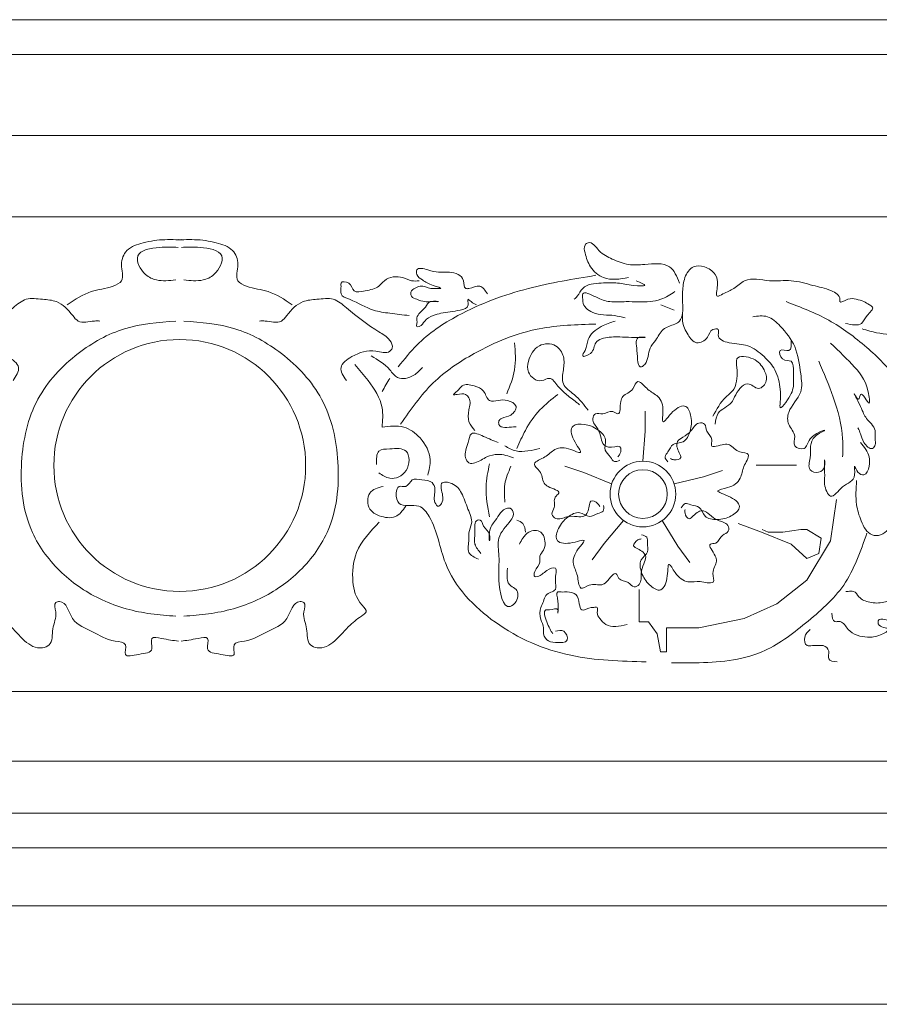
# Model space of a CAD drawing. Extents: x 0 to 286551, y -50 to 581131.
# Tile 178 of 207: x 268882 to 269624, y 560826 to 561675. Entities that reach past the tile are written whole.
import ezdxf

# ---------------------------------------------------------------- set-up
doc = ezdxf.new("R2010")
doc.units = 0
doc.header["$MEASUREMENT"] = 0
doc.layers.add('0.15 GRIJS', color=252, linetype='CONTINUOUS', lineweight=15)

msp = doc.modelspace()

# ---------------------------------------------------------------- linework, layer by layer
at = {"layer": '0.15 GRIJS'}
for points in [[(268371.5, 561675.22), (272336.5, 561675.22)], [(268356.5, 561645.22), (272336.5, 561645.22)], [(268346.5, 561575.22), (272336.5, 561575.22)], [(268196.5, 561505.22), (272336.5, 561505.22)], [(269420.3, 561294.32), (269422.34, 561320.2), (269422.34, 561337.56)], [(269393.33, 561274.73), (269369.35, 561284.67), (269352.83, 561290.04)], [(269447.26, 561274.73), (269472.51, 561280.78), (269489.02, 561286.14)], [(269587.49, 561261.12), (269582.33, 561225.72), (269561.67, 561191.79), (269535.84, 561171.13), (269507.8, 561158.6), (269468.69, 561150.48), (269440.65, 561150.48), (269440.65, 561137.94), (269440.65, 561129.83)], [(269403.63, 561243.03), (269386.76, 561223.29), (269376.56, 561209.24)], [(269436.96, 561243.03), (269450.52, 561220.89), (269460.73, 561206.84)], [(269502.63, 561240.47), (269522.56, 561233.1), (269548.38, 561222.77), (269561.67, 561210.23), (269572, 561214.65), (269574.21, 561227.93), (269561.67, 561235.31), (269556.5, 561235.31), (269541, 561233.1), (269528.46, 561233.1), (269523.29, 561235.31)], [(269440.65, 561129.83), (269435.48, 561129.83), (269432.53, 561145.32), (269425.15, 561155.64), (269417.04, 561155.64), (269417.04, 561168.18), (269417.04, 561183.67)], [(268276.14, 561095.6), (272336.5, 561095.6)], [(268276.14, 561035.6), (272336.5, 561035.6)], [(268243.75, 560990.77), (272336.5, 560990.77)], [(268226.5, 560960.66), (272336.5, 560960.66)], [(268226.5, 560910.66), (272336.5, 560910.66)], [(268216.5, 560825.72), (272336.5, 560825.72)]]:
    msp.add_lwpolyline(points, dxfattribs=at)
for centre, radius in [((269020.55, 561290.6), 108.67), ((269020.55, 561290.6), 108.67), ((269420.3, 561265.97), 28.35), ((269420.3, 561265.97), 21.02)]:
    msp.add_circle(centre, radius, dxfattribs=at)
for points, knots in [([(268923.5, 561429.28), (268930.25, 561433.8), (268942.49, 561442), (268959.21, 561443.19), (268973.83, 561450.13), (268968.37, 561463.98), (268974.15, 561478.27), (268990.29, 561483.58), (269004.53, 561485.68), (269015.56, 561485.41), (269020.24, 561485.42), (269021.8, 561485.43)], [0, 0, 0, 0, 23.638434, 42.936938, 51.654227, 65.690679, 78.600244, 94.151845, 113.064498, 122.425708, 127.106168, 127.106168, 127.106168, 127.106168]), ([(269117.6, 561429.28), (269110.86, 561433.8), (269098.61, 561442), (269081.9, 561443.19), (269067.27, 561450.13), (269072.74, 561463.98), (269066.95, 561478.27), (269050.82, 561483.58), (269036.58, 561485.68), (269025.55, 561485.41), (269020.87, 561485.42), (269019.31, 561485.43)], [0, 0, 0, 0, 23.638434, 42.936938, 51.654227, 65.690679, 78.600244, 94.151845, 113.064498, 122.425708, 127.106168, 127.106168, 127.106168, 127.106168]), ([(269019.12, 561478.74), (269014.12, 561478.96), (269002.84, 561479.44), (268978.38, 561475.29), (268988.56, 561455.16), (269002.17, 561449.14), (269011.42, 561450.09), (269017.12, 561450.67)], [0, 0, 0, 0, 16.04787, 36.162164, 53.541667, 64.006989, 80.723496, 80.723496, 80.723496, 80.723496]), ([(269021.98, 561478.74), (269026.99, 561478.96), (269038.27, 561479.44), (269062.73, 561475.29), (269052.55, 561455.16), (269038.94, 561449.14), (269029.68, 561450.09), (269023.99, 561450.67)], [0, 0, 0, 0, 16.04787, 36.162164, 53.541667, 64.006989, 80.723496, 80.723496, 80.723496, 80.723496]), ([(269451.93, 561448), (269449.65, 561453.6), (269444.39, 561466.49), (269423.87, 561464.05), (269407.56, 561462.98), (269393.81, 561468.52), (269382.75, 561473.88), (269375.67, 561485.11), (269368.84, 561480.13), (269370.92, 561471.6), (269374.05, 561461.08), (269387.92, 561449.26), (269400.4, 561451.41), (269407.8, 561452.67)], [0, 0, 0, 0, 16.510081, 38.001091, 52.043049, 66.843699, 80.381672, 91.88419, 95.22697, 101.910958, 114.820523, 129.544004, 150.940972, 150.940972, 150.940972, 150.940972]), ([(269286.11, 561438.64), (269284.06, 561441.68), (269279.95, 561447.81), (269272.68, 561443.47), (269265.44, 561442.78), (269266.88, 561454.26), (269254.65, 561458.21), (269243.7, 561456.77), (269235.62, 561459.06), (269224.61, 561462.25), (269224.83, 561453.94), (269231.44, 561449.69), (269236.25, 561446.71), (269249.33, 561442.81), (269241.08, 561443.49), (269235.74, 561442.81), (269229.16, 561446.84), (269223.82, 561443.56), (269219.71, 561441.5), (269219.81, 561435.57), (269225.99, 561433.89), (269231.02, 561431.59), (269236.79, 561432.02), (269240.18, 561431.98), (269246.77, 561431.83), (269235.28, 561433.38), (269233.18, 561426.82), (269228.03, 561423.26), (269224.52, 561418.12), (269225.77, 561414.27), (269224.47, 561410.11), (269229.44, 561410.65), (269231.69, 561416.45), (269238.72, 561419.95), (269249.24, 561423.03), (269258.84, 561423.49), (269270.97, 561426.48), (269268.2, 561435.74), (269272.87, 561430.9), (269275.27, 561429.9), (269276.75, 561429.28)], [0, 0, 0, 0, 9.454476, 19.028044, 21.702881, 28.681375, 42.785211, 52.146708, 61.720276, 71.081486, 75.091956, 81.710123, 92.175532, 99.376859, 104.057608, 108.069432, 117.643281, 122.735204, 126.078215, 130.756967, 136.147528, 143.128387, 147.808848, 152.489596, 155.164145, 161.850518, 168.468684, 175.086851, 180.476094, 185.155041, 187.828558, 189.83447, 196.452636, 205.169925, 212.150785, 229.079764, 237.240778, 241.91953, 245.262311, 250.652775, 250.652775, 250.652775, 250.652775]), ([(269548.22, 561398.53), (269548.46, 561394.52), (269548.89, 561387.2), (269536.23, 561392.82), (269539.81, 561379.9), (269550.62, 561382.57), (269549.93, 561369.5), (269551.17, 561357.54), (269546.94, 561349.31), (269537.98, 561337.69), (269539.36, 561348.55), (269539.14, 561357.68), (269535.78, 561373.28), (269524.73, 561385.17), (269511.18, 561395.75), (269497.35, 561395.07), (269483.4, 561399.79), (269486.93, 561409.02), (269478.17, 561408.3), (269477.14, 561399.81), (269466.03, 561393.86), (269458.16, 561404.17), (269454.11, 561413.06), (269454.95, 561426), (269454.12, 561438.53), (269455.56, 561452.58), (269462.36, 561463.53), (269474.4, 561462.78), (269483.54, 561456.29), (269485.77, 561447.24), (269482.12, 561434.2), (269491.59, 561440.19), (269499.16, 561442.48), (269510.17, 561454.22), (269528.95, 561448.44), (269548.31, 561451.46), (269566.43, 561445.77), (269580.46, 561443.1), (269591.03, 561437.4), (269589.77, 561429.61), (269597.95, 561435.6), (269604.06, 561434), (269610.87, 561432.47), (269614.93, 561429.69), (269621.02, 561426.35), (269612.58, 561420.2), (269609.31, 561410.07), (269600.56, 561412.01), (269595.03, 561413.24)], [0, 0, 0, 0, 8.917815, 16.273113, 23.89437, 31.518108, 41.088195, 53.119412, 68.66719, 75.285494, 79.964441, 91.327181, 108.680459, 123.402691, 140.277024, 156.546068, 168.048821, 172.727574, 177.408034, 185.568003, 196.033325, 205.971942, 218.881507, 225.565495, 244.280699, 256.478179, 268.380419, 277.741628, 289.244146, 298.814424, 308.171929, 313.264117, 323.729439, 335.231957, 356.629213, 375.351919, 394.499055, 411.215061, 421.615019, 423.620254, 430.601114, 437.956411, 444.93727, 450.327484, 453.670495, 462.386465, 470.546434, 484.588104, 484.588104, 484.588104, 484.588104]), ([(269218.57, 561419.92), (269213.03, 561420.56), (269202.8, 561421.74), (269184.45, 561424.31), (269172.9, 561432.23), (269157.99, 561437.21), (269160.21, 561443.82), (269158.91, 561449.81), (269168.86, 561449.09), (269169.7, 561438.79), (269182.17, 561441.91), (269191.55, 561443.02), (269198.75, 561453.23), (269211.01, 561454.73), (269220.04, 561449.33), (269224.99, 561449.79), (269227.26, 561450)], [0, 0, 0, 0, 16.836347, 31.130587, 53.873203, 62.590597, 69.274584, 71.948101, 78.634474, 86.794443, 96.155652, 108.84227, 115.460234, 131.72931, 139.555493, 146.242153, 146.242153, 146.242153, 146.242153]), ([(269379.72, 561454.68), (269360.19, 561451.48), (269319.2, 561444.75), (269266.22, 561425.24), (269228.54, 561400.14), (269214.34, 561382.27), (269209.21, 561375.81)], [0, 0, 0, 0, 59.273065, 124.463294, 168.064404, 192.717862, 192.717862, 192.717862, 192.717862]), ([(269414.49, 561450), (269418.26, 561448.36), (269426.23, 561444.87), (269408.77, 561446.07), (269399.07, 561448.52), (269383.75, 561448.1), (269368.91, 561446.94), (269364.88, 561437.49), (269361.93, 561434.81), (269361, 561433.96)], [0, 0, 0, 0, 8.377606, 17.738815, 31.923227, 45.965185, 62.681191, 70.840995, 74.62299, 74.62299, 74.62299, 74.62299]), ([(268876.7, 561363.78), (268879.34, 561367.72), (268884.84, 561375.92), (268869.15, 561387.18), (268855.16, 561391.49), (268841.17, 561386.34), (268835.96, 561392.83), (268839.8, 561400.81), (268855.36, 561409.47), (268870.95, 561421.56), (268887.66, 561435.98), (268901.52, 561433.77), (268916.79, 561433.04), (268925.66, 561423.29), (268934.1, 561412.29), (268943.9, 561415.51), (268950.05, 561415.3), (268951.59, 561415.24)], [0, 0, 0, 0, 12.288961, 25.525229, 46.775038, 58.811085, 62.153601, 69.132094, 81.035496, 115.935968, 129.473593, 143.515551, 155.717493, 174.208536, 180.826703, 194.86866, 199.549121, 199.549121, 199.549121, 199.549121]), ([(269164.41, 561363.78), (269161.76, 561367.72), (269156.27, 561375.92), (269171.95, 561387.18), (269185.95, 561391.49), (269199.94, 561386.34), (269205.15, 561392.83), (269201.3, 561400.81), (269185.75, 561409.47), (269170.16, 561421.56), (269153.44, 561435.98), (269139.59, 561433.77), (269124.31, 561433.04), (269115.44, 561423.29), (269107, 561412.29), (269097.21, 561415.51), (269091.06, 561415.3), (269089.52, 561415.24)], [0, 0, 0, 0, 12.288961, 25.525229, 46.775038, 58.811085, 62.153601, 69.132094, 81.035496, 115.935968, 129.473593, 143.515551, 155.717493, 174.208536, 180.826703, 194.86866, 199.549121, 199.549121, 199.549121, 199.549121]), ([(269447.92, 561440.64), (269444.05, 561438.08), (269437.5, 561433.75), (269422.77, 561430.94), (269408.32, 561432.55), (269391.54, 561431.06), (269381.58, 561434.73), (269367.01, 561442.51), (269368.49, 561434.77), (269367.97, 561428.42), (269379.05, 561419.32), (269392.75, 561421.12), (269402.02, 561418.72), (269405.13, 561417.92)], [0, 0, 0, 0, 13.767429, 23.340997, 44.069615, 58.111573, 70.797918, 82.475534, 87.154481, 89.159716, 101.931901, 120.84427, 130.417798, 130.417798, 130.417798, 130.417798]), ([(269543.89, 561431.95), (269556.45, 561427.14), (269581.61, 561417.52), (269613.44, 561393.62), (269637.15, 561370.53), (269645.94, 561353.43), (269648.87, 561347.73)], [0, 0, 0, 0, 40.12262, 80.381898, 118.698008, 137.851645, 137.851645, 137.851645, 137.851645]), ([(269396.44, 561415.24), (269392.39, 561413.98), (269383.32, 561411.15), (269371.82, 561401.35), (269372.2, 561391.85), (269365.99, 561383.17), (269378.7, 561387.23), (269377.38, 561398.65), (269394.17, 561402.19), (269402.58, 561401.2), (269427.84, 561400.66), (269413, 561402.18), (269416.07, 561389.34), (269415.48, 561372.59), (269425.62, 561380.49), (269424.05, 561390.63), (269432.37, 561399.08), (269435.79, 561407.23), (269443.96, 561411.5), (269452.49, 561413.34), (269454, 561419.44), (269454.61, 561421.93)], [0, 0, 0, 0, 12.913448, 28.986024, 38.718244, 43.808977, 50.789781, 61.252856, 73.545218, 90.261725, 104.303683, 108.984143, 120.522631, 135.121227, 138.464008, 153.260338, 161.420307, 172.921197, 178.311757, 188.777079, 195.976416, 195.976416, 195.976416, 195.976416]), ([(269608.15, 561310.55), (269611.29, 561306.51), (269616.16, 561300.23), (269616.15, 561290.08), (269612.66, 561280.85), (269605.3, 561283.74), (269602.01, 561293.62), (269604.85, 561276.76), (269592.47, 561275.24), (269582.23, 561258.29), (269576.64, 561273.05), (269577.54, 561281.7), (269576.49, 561301.44), (269577.98, 561288.45), (269572.41, 561283.28), (269561.66, 561286.38), (269566.7, 561300.84), (269562.36, 561313.95), (269584.05, 561323.72), (269562.14, 561316.1), (269562.13, 561303.21), (269548.48, 561306.36), (269553.57, 561317.59), (269544.59, 561325.01), (269545.41, 561340.54), (269559.06, 561351.54), (269555.98, 561372.72), (269553.6, 561393.21), (269541.14, 561409.01), (269528.65, 561420.78), (269519.53, 561419.56), (269515.18, 561418.98)], [0, 0, 0, 0, 14.549641, 22.663496, 31.266424, 36.885909, 42.833274, 50.209453, 64.816588, 77.952669, 89.499204, 94.662549, 110.152582, 115.315927, 122.619291, 130.323124, 140.649813, 159.614412, 169.234405, 183.78669, 193.405246, 201.818377, 209.932232, 221.478768, 231.805456, 252.30244, 267.792473, 291.954954, 313.651786, 327.375829, 339.920477, 339.920477, 339.920477, 339.920477]), ([(269017.12, 561415.24), (269002.12, 561414.05), (268971.84, 561411.65), (268929.46, 561387.75), (268893.16, 561349.04), (268880.74, 561291.96), (268886.52, 561236.57), (268916.99, 561196.46), (268953.18, 561172.24), (268988.26, 561162.66), (269009.97, 561161.1), (269017.12, 561160.58)], [0, 0, 0, 0, 44.635078, 90.100163, 142.67528, 198.606997, 260.147709, 303.201893, 345.109879, 388.919868, 410.410878, 410.410878, 410.410878, 410.410878]), ([(269023.99, 561415.24), (269038.99, 561414.05), (269069.26, 561411.65), (269111.65, 561387.75), (269147.95, 561349.04), (269160.37, 561291.96), (269154.58, 561236.57), (269124.12, 561196.46), (269087.92, 561172.24), (269052.85, 561162.66), (269031.14, 561161.1), (269023.99, 561160.58)], [0, 0, 0, 0, 44.635078, 90.100163, 142.67528, 198.606997, 260.147709, 303.201893, 345.109879, 388.919868, 410.410878, 410.410878, 410.410878, 410.410878]), ([(269379.72, 561412.57), (269363.29, 561412.11), (269326.7, 561411.1), (269278.77, 561391.35), (269236.95, 561363.36), (269219.9, 561338.83), (269211.22, 561326.35)], [0, 0, 0, 0, 48.976721, 109.079226, 152.680102, 197.88684, 197.88684, 197.88684, 197.88684]), ([(269609.42, 561408.55), (269611.64, 561407.86), (269621.36, 561404.82), (269633.65, 561402.92), (269647.13, 561404.78), (269651.23, 561401.21), (269653.55, 561399.19)], [0, 0, 0, 0, 6.980859, 30.536239, 37.2229, 45.940188, 45.940188, 45.940188, 45.940188]), ([(269309.51, 561396.53), (269310.13, 561388.63), (269311.33, 561373.39), (269305.59, 561359.24), (269302.82, 561352.41)], [0, 0, 0, 0, 23.393957, 45.166786, 45.166786, 45.166786, 45.166786]), ([(269373.03, 561338.38), (269369.44, 561343.05), (269363.2, 561351.16), (269349.33, 561359.69), (269351.8, 561373.13), (269352.98, 561384.59), (269345.47, 561396.39), (269328.54, 561395.85), (269321.32, 561382.94), (269319.83, 561369.47), (269330.85, 561360.97), (269340.87, 561368.25), (269346.82, 561358.45), (269354.04, 561351.89), (269360.73, 561346.76), (269364.79, 561343.72), (269365.68, 561343.06)], [0, 0, 0, 0, 17.988028, 31.224158, 43.255569, 54.618309, 66.119525, 80.161195, 96.481293, 105.838797, 119.37677, 126.35763, 136.296246, 145.750859, 157.654141, 160.996921, 160.996921, 160.996921, 160.996921]), ([(269582.33, 561396.11), (269589.63, 561389.09), (269604.11, 561375.16), (269614.52, 561361.79), (269616.6, 561339.36), (269607.93, 561357.92), (269606.95, 561344.53), (269599.71, 561357.93), (269609.91, 561338.9), (269611.88, 561331.2), (269622.26, 561322.95), (269620.15, 561314.19), (269621.53, 561308.84), (269617.38, 561302.83), (269610.09, 561310.52), (269608.67, 561317.17), (269606.74, 561321.35), (269605.94, 561323.08)], [0, 0, 0, 0, 29.214068, 57.917276, 63.080621, 73.514378, 77.991264, 83.334851, 94.881258, 106.427968, 119.120206, 126.496385, 131.659729, 135.348374, 144.354624, 152.29966, 157.917553, 157.917553, 157.917553, 157.917553]), ([(269185.81, 561385.17), (269191.56, 561381.77), (269200.02, 561376.76), (269208.68, 561363.49), (269222.42, 561366.83), (269227.74, 561372.71), (269229.94, 561375.14)], [0, 0, 0, 0, 20.057026, 29.511639, 43.696052, 53.634668, 53.634668, 53.634668, 53.634668]), ([(269480.69, 561333.03), (269483.89, 561339.05), (269488.6, 561347.89), (269499.86, 561355.76), (269501.67, 561365.88), (269501.87, 561374.03), (269499.34, 561386.38), (269517.41, 561383.8), (269524.54, 561374.7), (269528.97, 561363.95), (269521.46, 561355.23), (269515.46, 561359.12), (269509.96, 561362.51), (269503.22, 561356.93), (269499.86, 561350.84), (269495.75, 561341.88), (269484.3, 561338.36), (269483.15, 561329.77), (269482.69, 561326.35)], [0, 0, 0, 0, 20.209763, 29.664239, 39.396725, 48.75423, 56.106694, 70.148364, 83.384697, 92.954975, 102.409451, 107.501639, 112.593485, 120.390519, 129.106489, 134.495732, 149.219336, 158.951556, 158.951556, 158.951556, 158.951556]), ([(269195.17, 561323.67), (269195.65, 561329.34), (269196.9, 561343.91), (269185.01, 561362.01), (269175.6, 561373.24), (269171.76, 561377.81)], [0, 0, 0, 0, 16.709969, 43.018632, 61.080746, 61.080746, 61.080746, 61.080746]), ([(269572, 561380.62), (269576.41, 561370.41), (269585.71, 561348.88), (269593.31, 561320.72), (269592.81, 561303.18), (269592.66, 561298.01)], [0, 0, 0, 0, 33.423608, 70.467235, 85.957268, 85.957268, 85.957268, 85.957268]), ([(269275.36, 561320.87), (269273.25, 561323.21), (269268.74, 561328.22), (269269.9, 561338.54), (269272.29, 561347.35), (269266.4, 561353.24), (269262.29, 561352.1), (269255.47, 561351.3), (269259.92, 561354.55), (269261.76, 561356.63), (269265.85, 561361.47), (269274.52, 561359.43), (269283.97, 561356.23), (269286, 561344.84), (269295.9, 561346.96), (269303.25, 561347.58), (269313.74, 561342.44), (269306.63, 561332.46), (269299.74, 561332.66), (269295.59, 561329.29), (269295.9, 561321.93), (269305.22, 561323.92), (269310.06, 561323.84), (269310.78, 561323.82)], [0, 0, 0, 0, 9.005157, 19.331846, 29.658535, 33.832051, 41.210951, 44.162684, 47.292736, 51.466252, 54.596304, 64.926936, 74.172065, 83.790457, 91.169645, 99.28655, 108.2928, 116.895894, 125.532695, 128.662747, 131.613257, 144.351579, 146.565306, 146.565306, 146.565306, 146.565306]), ([(269441.94, 561293.79), (269440.68, 561295.24), (269438.15, 561298.15), (269442.97, 561303.03), (269445.41, 561310.44), (269456.76, 561309.43), (269461.95, 561321.03), (269462.85, 561331.22), (269458.05, 561344.79), (269445.78, 561338.76), (269436.03, 561323.2), (269438.53, 561340.14), (269435.46, 561350.32), (269425.15, 561354.94), (269421.03, 561360.2), (269414.62, 561365.2), (269412.07, 561353.96), (269403.43, 561352.25), (269400.08, 561344.34), (269401.42, 561332.2), (269392.75, 561339.18), (269386.88, 561333.66), (269379.29, 561336.89), (269375.26, 561328.87), (269382.17, 561322.74), (269383.96, 561315.11), (269386.11, 561306.24), (269393.99, 561306.12), (269402.03, 561308.03), (269401.35, 561301.03), (269399.32, 561298.84), (269398.65, 561298.12)], [0, 0, 0, 0, 4.985389, 9.970609, 17.518515, 26.523943, 37.467267, 50.030413, 59.708813, 71.653625, 83.897364, 92.553153, 106.239878, 116.879868, 123.001635, 127.98778, 135.535845, 146.546527, 151.255472, 162.053526, 166.763684, 175.619286, 181.804541, 186.789618, 196.467843, 205.160922, 211.195302, 221.037696, 225.367287, 231.549966, 234.641852, 234.641852, 234.641852, 234.641852]), ([(269311.51, 561305.38), (269313.84, 561310.61), (269319.09, 561322.43), (269330.35, 561339.06), (269341.52, 561347.68), (269346.93, 561351.85)], [0, 0, 0, 0, 17.1579, 38.85489, 59.261088, 59.261088, 59.261088, 59.261088]), ([(269234.62, 561282.23), (269235.74, 561286.71), (269238.57, 561298.01), (269229.88, 561314.4), (269213.83, 561326.07), (269201.6, 561324.5), (269195.17, 561323.67)], [0, 0, 0, 0, 13.517634, 34.153209, 51.027195, 69.749902, 69.749902, 69.749902, 69.749902]), ([(269400.53, 561295.15), (269398.75, 561294.4), (269395.21, 561292.89), (269392.05, 561298.98), (269385.76, 561303.59), (269390.23, 561314.08), (269380.8, 561322.59), (269371.39, 561326.6), (269357, 561326.23), (269358.94, 561312.69), (269370.72, 561298.62), (269355.39, 561306.23), (269344.76, 561306.45), (269337.17, 561298.07), (269330.9, 561295.79), (269324.16, 561291.23), (269334.07, 561285.33), (269333.03, 561276.59), (269339.51, 561270.95), (269351.47, 561268.48), (269342.15, 561262.39), (269345.59, 561255.1), (269340.18, 561248.88), (269346.55, 561242.58), (269354.52, 561247.25), (269362.33, 561246.6), (269371.43, 561245.9), (269373.97, 561253.36), (269374.65, 561261.59), (269381.09, 561258.79), (269382.55, 561256.18), (269383.03, 561255.31)], [0, 0, 0, 0, 4.985389, 9.970609, 17.518515, 26.523943, 37.467267, 50.030413, 59.708813, 71.653625, 83.897364, 92.553153, 106.239878, 116.879868, 123.001635, 127.98778, 135.535845, 146.546527, 151.255472, 162.053526, 166.763684, 175.619286, 181.804541, 186.789618, 196.467843, 205.160922, 211.195302, 221.037696, 225.367287, 231.549966, 234.641852, 234.641852, 234.641852, 234.641852]), ([(269453.45, 561253.97), (269454.44, 561255.63), (269456.42, 561258.93), (269462.55, 561255.85), (269470.35, 561255.83), (269472.9, 561244.71), (269485.54, 561243.37), (269495.5, 561245.66), (269506.93, 561254.41), (269497.4, 561264.22), (269479.59, 561268.69), (269496.47, 561271.54), (269505.21, 561277.61), (269506.42, 561288.85), (269510.14, 561294.38), (269512.92, 561302.03), (269501.44, 561300.98), (269497.14, 561308.67), (269488.59, 561309.41), (269477.45, 561304.39), (269481.41, 561314.79), (269474.35, 561318.67), (269475.08, 561326.88), (269466.21, 561328.23), (269462.51, 561319.77), (269455.81, 561315.71), (269448.04, 561310.92), (269450.36, 561303.39), (269454.66, 561296.34), (269447.79, 561294.82), (269445.09, 561296.07), (269444.18, 561296.49)], [0, 0, 0, 0, 4.985389, 9.970609, 17.518515, 26.523943, 37.467267, 50.030413, 59.708813, 71.653625, 83.897364, 92.553153, 106.239878, 116.879868, 123.001635, 127.98778, 135.535845, 146.546527, 151.255472, 162.053526, 166.763684, 175.619286, 181.804541, 186.789618, 196.467843, 205.160922, 211.195302, 221.037696, 225.367287, 231.549966, 234.641852, 234.641852, 234.641852, 234.641852]), ([(269308.56, 561297.27), (269304.19, 561298.76), (269296.64, 561301.32), (269284.71, 561298.43), (269277.97, 561292.9), (269269.64, 561291.82), (269265.23, 561300.22), (269269.38, 561307.9), (269271.38, 561321.09), (269284.55, 561314.7), (269291.42, 561312.04), (269295.28, 561310.55)], [0, 0, 0, 0, 13.606129, 23.450958, 35.000074, 40.165535, 45.48524, 58.945723, 66.89076, 77.455771, 91.021475, 91.021475, 91.021475, 91.021475]), ([(269301.18, 561307.59), (269304.29, 561305.77), (269310.43, 561302.17), (269321.31, 561302.89), (269328.04, 561304.54), (269331.44, 561305.38)], [0, 0, 0, 0, 10.56459, 20.895223, 31.460193, 31.460193, 31.460193, 31.460193]), ([(269192.49, 561284.24), (269195.48, 561282.17), (269202.91, 561277.03), (269219.12, 561284.05), (269219.5, 561306.45), (269203.6, 561304.85), (269190, 561304.65), (269190.31, 561296.21), (269190.49, 561291.59)], [0, 0, 0, 0, 10.465322, 26.016922, 42.726891, 56.911303, 66.484872, 78.023309, 78.023309, 78.023309, 78.023309]), ([(269287.9, 561292.1), (269286.54, 561285.47), (269283.41, 561270.28), (269286.28, 561254.99), (269287.9, 561246.37)], [0, 0, 0, 0, 20.133253, 46.11817, 46.11817, 46.11817, 46.11817]), ([(269518.13, 561290.92), (269525.71, 561290.92), (269537.3, 561290.92), (269548.89, 561290.92), (269552.9, 561290.92)], [0, 0, 0, 0, 22.73453, 34.770288, 34.770288, 34.770288, 34.770288]), ([(269306.35, 561289.89), (269304.19, 561284.8), (269299.97, 561274.88), (269300.79, 561264.14), (269301.18, 561258.91)], [0, 0, 0, 0, 16.328598, 31.818631, 31.818631, 31.818631, 31.818631]), ([(269423.24, 561121.11), (269401.28, 561121.72), (269355.45, 561122.98), (269291.83, 561150.1), (269247.25, 561197.1), (269242.82, 561237.82), (269227.31, 561259.2), (269209.28, 561253.15), (269206.7, 561265.44), (269208.78, 561274.25), (269217.25, 561270.58), (269220.37, 561280.54), (269229.88, 561277.62), (269238.53, 561277.82), (269242.24, 561268.05), (269238.28, 561261.38), (269243.83, 561253.96), (269248.88, 561260.62), (269246.87, 561266.73), (269245.06, 561277.34), (269257.91, 561275.56), (269264.78, 561266.15), (269268.64, 561253.74), (269274.34, 561241.93), (269269.47, 561233.47), (269270.77, 561225.18), (269267.48, 561214.68), (269274.85, 561211.38), (269278.29, 561209.84)], [0, 0, 0, 0, 65.394942, 136.498293, 203.525636, 245.746156, 258.411734, 275.685979, 284.9672, 291.166851, 296.867106, 304.926951, 313.070336, 322.354904, 328.554556, 339.950729, 344.556324, 348.010437, 359.40661, 365.104502, 374.062169, 385.57633, 400.542386, 413.425756, 421.583469, 427.281555, 438.677729, 448.616689, 448.616689, 448.616689, 448.616689]), ([(269604.74, 561277.55), (269604.26, 561270.52), (269603.44, 561258.55), (269608.26, 561242.86), (269614.67, 561229.91), (269626.2, 561229.96), (269630.1, 561233.55), (269632.15, 561235.44)], [0, 0, 0, 0, 20.720439, 35.319036, 50.56313, 57.918427, 66.079441, 66.079441, 66.079441, 66.079441]), ([(269196.04, 561272.52), (269191.51, 561271.35), (269182.06, 561268.92), (269182.2, 561252.45), (269193.7, 561246.19), (269207.38, 561243.99), (269212.94, 561251.73), (269215.59, 561255.42)], [0, 0, 0, 0, 12.745188, 26.583177, 36.522136, 50.389404, 63.054982, 63.054982, 63.054982, 63.054982]), ([(269386.43, 561256.18), (269386.6, 561254.26), (269386.93, 561250.42), (269380.17, 561249.31), (269373.84, 561244.75), (269365.25, 561252.24), (269354.23, 561245.9), (269347.52, 561238.19), (269343.42, 561224.39), (269356.89, 561222.05), (269373.92, 561228.91), (269361.94, 561216.68), (269358.45, 561206.64), (269364.07, 561196.83), (269364.31, 561190.16), (269366.56, 561182.34), (269375.23, 561189.94), (269383.23, 561186.25), (269390.59, 561190.67), (269396.64, 561201.29), (269399.55, 561190.54), (269407.54, 561191.56), (269411.78, 561184.49), (269419.75, 561188.6), (269417.77, 561197.62), (269420.8, 561204.85), (269424.28, 561213.29), (269417.97, 561218.01), (269410.35, 561221.2), (269415.01, 561226.46), (269417.94, 561227.04), (269418.91, 561227.23)], [0, 0, 0, 0, 4.985389, 9.970609, 17.518515, 26.523943, 37.467267, 50.030413, 59.708813, 71.653625, 83.897364, 92.553153, 106.239878, 116.879868, 123.001635, 127.98778, 135.535845, 146.546527, 151.255472, 162.053526, 166.763684, 175.619286, 181.804541, 186.789618, 196.467843, 205.160922, 211.195302, 221.037696, 225.367287, 231.549966, 234.641852, 234.641852, 234.641852, 234.641852]), ([(269280.52, 561214.65), (269278.32, 561217.3), (269273.75, 561222.8), (269276.28, 561232.28), (269274.1, 561243.48), (269281.46, 561243.75), (269282.19, 561236.12), (269288.8, 561233.78), (269287.74, 561222.04), (269287.18, 561236.93), (269293.72, 561243.01), (269298.94, 561253.54), (269307.04, 561254.11), (269309.65, 561248.32), (269304.04, 561239.61), (269293.48, 561229.94), (269297.08, 561209.89), (269294.48, 561193.67), (269299.85, 561163.16), (269312.59, 561173.73), (269313.24, 561183.61), (269302.14, 561187.59), (269302.86, 561195.9), (269303.4, 561202.12)], [0, 0, 0, 0, 9.618401, 19.94509, 30.506392, 32.720119, 38.667485, 47.672483, 52.835827, 60.212006, 71.758541, 86.365474, 88.579201, 94.526709, 100.144602, 118.763652, 134.253686, 154.907063, 179.704171, 186.506394, 196.833083, 202.153597, 217.922359, 217.922359, 217.922359, 217.922359]), ([(269419.14, 561230.73), (269421.01, 561230.3), (269424.77, 561229.43), (269423.74, 561222.65), (269426.12, 561215.23), (269416.34, 561209.37), (269418.96, 561196.94), (269424.23, 561188.17), (269436.08, 561180.01), (269442.47, 561192.1), (269441.21, 561210.41), (269449.14, 561195.24), (269457.61, 561188.81), (269468.67, 561191.13), (269475.09, 561189.3), (269483.22, 561189.02), (269478.67, 561199.61), (269484.66, 561206.08), (269482.72, 561214.44), (269474.5, 561223.48), (269485.62, 561222.93), (269487.12, 561230.84), (269495.16, 561232.69), (269493.7, 561241.54), (269484.51, 561242.44), (269478.58, 561247.56), (269471.63, 561253.47), (269465.18, 561248.94), (269459.8, 561242.67), (269456.23, 561248.73), (269456.59, 561251.69), (269456.71, 561252.68)], [0, 0, 0, 0, 4.985389, 9.970609, 17.518515, 26.523943, 37.467267, 50.030413, 59.708813, 71.653625, 83.897364, 92.553153, 106.239878, 116.879868, 123.001635, 127.98778, 135.535845, 146.546527, 151.255472, 162.053526, 166.763684, 175.619286, 181.804541, 186.789618, 196.467843, 205.160922, 211.195302, 221.037696, 225.367287, 231.549966, 234.641852, 234.641852, 234.641852, 234.641852]), ([(268848.32, 561241.59), (268856.09, 561233.59), (268869.94, 561219.33), (268872.51, 561190.75), (268868.32, 561174.67), (268857.99, 561164.88), (268865.67, 561159.22), (268878.43, 561150.43), (268891.95, 561129.21), (268911.36, 561136.25), (268909.47, 561150.91), (268915.62, 561160.79), (268911.02, 561172.41), (268922.91, 561174.6), (268925.88, 561154.38), (268946.41, 561147.81), (268958.93, 561138.61), (268976.39, 561138.3), (268970.87, 561123.81), (268985.89, 561128.52), (268999.54, 561128.87), (268993.6, 561143.94), (269008.21, 561140.57), (269014.97, 561139.63), (269019.33, 561139.02)], [0, 0, 0, 0, 32.565077, 58.008809, 79.927821, 86.491131, 89.945244, 104.441749, 138.996125, 145.197441, 159.413841, 174.268333, 182.40843, 185.766024, 204.331047, 224.881443, 246.052502, 255.5836, 263.723697, 275.124206, 287.527179, 296.481149, 304.624246, 319.484195, 319.484195, 319.484195, 319.484195]), ([(269192.79, 561241.59), (269185.01, 561233.59), (269171.17, 561219.33), (269168.59, 561190.75), (269172.79, 561174.67), (269183.12, 561164.88), (269175.43, 561159.22), (269162.67, 561150.43), (269149.15, 561129.21), (269129.74, 561136.25), (269131.64, 561150.91), (269125.49, 561160.79), (269130.09, 561172.41), (269118.2, 561174.6), (269115.23, 561154.38), (269094.69, 561147.81), (269082.18, 561138.61), (269064.72, 561138.3), (269070.24, 561123.81), (269055.22, 561128.52), (269041.56, 561128.87), (269047.5, 561143.94), (269032.89, 561140.57), (269026.14, 561139.63), (269021.78, 561139.02)], [0, 0, 0, 0, 32.565077, 58.008809, 79.927821, 86.491131, 89.945244, 104.441749, 138.996125, 145.197441, 159.413841, 174.268333, 182.40843, 185.766024, 204.331047, 224.881443, 246.052502, 255.5836, 263.723697, 275.124206, 287.527179, 296.481149, 304.624246, 319.484195, 319.484195, 319.484195, 319.484195]), ([(269318.89, 561233.1), (269318.58, 561235.89), (269318.01, 561240.84), (269313.49, 561242.64), (269311.51, 561243.42)], [0, 0, 0, 0, 7.701208, 13.649946, 13.649946, 13.649946, 13.649946]), ([(269344.72, 561147.53), (269347.38, 561148.21), (269352.91, 561149.61), (269357.85, 561137.19), (269345.17, 561137.74), (269336.5, 561138.91), (269334.1, 561145.91), (269334.71, 561152.08), (269331.22, 561158.48), (269331.02, 561166.98), (269334.7, 561173.16), (269335.97, 561180.52), (269347.26, 561182.03), (269343.24, 561192.15), (269348, 561204.77), (269335.48, 561199.77), (269332.31, 561195), (269325.76, 561194.24), (269327.14, 561201.92), (269332.58, 561205.4), (269330.49, 561213.03), (269336.64, 561219), (269336.23, 561227.69), (269331.14, 561235.31), (269321.83, 561234.57), (269316.73, 561228.42), (269314.66, 561224.52), (269313.73, 561222.77)], [0, 0, 0, 0, 7.379188, 15.324044, 25.889296, 33.592853, 41.537709, 44.48822, 52.189427, 62.516311, 68.134203, 73.752095, 83.372089, 91.485944, 101.812633, 109.516246, 119.136482, 121.35021, 125.776072, 135.019286, 140.18263, 146.130138, 158.669661, 162.358306, 172.688939, 179.992507, 185.940015, 185.940015, 185.940015, 185.940015]), ([(269613.61, 561232.24), (269608.16, 561216.49), (269597.52, 561185.76), (269561.27, 561154.46), (269520.81, 561123.5), (269477.84, 561120.09), (269451.77, 561120.29), (269445.12, 561120.34)], [0, 0, 0, 0, 49.035501, 95.684617, 140.778876, 199.279235, 219.310145, 219.310145, 219.310145, 219.310145]), ([(269342.51, 561145.32), (269340.81, 561148.17), (269337.59, 561153.57), (269333.63, 561166.96), (269340.99, 561165.32), (269347.5, 561168.74), (269346.49, 561159.86), (269348.2, 561173.93), (269344.43, 561182.06), (269350.87, 561181.27), (269355.62, 561181.76), (269364.08, 561180.18), (269364.97, 561172.55), (269367.15, 561163.09), (269373.86, 561168.68), (269378.02, 561168), (269382.26, 561169.05), (269379.93, 561162.75), (269383.35, 561158.16), (269390.52, 561149.68), (269399.95, 561151.87), (269406.7, 561153.43)], [0, 0, 0, 0, 11.546407, 21.899433, 24.851166, 32.230066, 34.4429, 44.032107, 52.145767, 55.0975, 60.26296, 67.966518, 76.600599, 82.218492, 90.631674, 92.845402, 95.797135, 100.222997, 105.84089, 113.144458, 131.591995, 131.591995, 131.591995, 131.591995]), ([(269646.2, 561174.61), (269642.34, 561175.01), (269636.13, 561175.66), (269626.64, 561171.54), (269616.53, 561171.9), (269607.07, 561175.35), (269603.14, 561182.95), (269598.24, 561181.89), (269596.04, 561181.95), (269595.38, 561181.96)], [0, 0, 0, 0, 11.367409, 18.348212, 30.383971, 40.849292, 47.467459, 52.148208, 54.15412, 54.15412, 54.15412, 54.15412]), ([(269646.86, 561174.61), (269646.35, 561170.82), (269645.41, 561163.97), (269637.75, 561152.55), (269623.5, 561161.44), (269622.88, 561150.78), (269637.31, 561150.59), (269623.16, 561142.85), (269612.77, 561141.88), (269598.11, 561145.07), (269593.13, 561156.33), (269588.27, 561155.92), (269583.8, 561155.51), (269583.54, 561159.82), (269583.34, 561163.25)], [0, 0, 0, 0, 11.673329, 21.127602, 35.169559, 37.843271, 47.715025, 55.876039, 67.418674, 85.422199, 94.876471, 97.551308, 99.55722, 107.381026, 107.381026, 107.381026, 107.381026]), ([(269564.62, 561149.21), (269562.6, 561147.34), (269558.71, 561143.71), (269560.27, 561133.87), (269566.77, 561135.49), (269571.25, 561134.93), (269576.71, 561135.98), (269582.27, 561130.9), (269578.65, 561122.23), (269584.74, 561121.52), (269588.02, 561121.14)], [0, 0, 0, 0, 8.159804, 15.780986, 20.461734, 25.142195, 29.822944, 36.440907, 43.124894, 50.951077, 50.951077, 50.951077, 50.951077])]:
    msp.add_open_spline(points, degree=3, knots=knots, dxfattribs=at)
for points in [[(269435.89, 561429.28), (269439.68, 561427.72), (269443.46, 561426.16), (269447.25, 561424.6)], [(269201.85, 561365.78), (269199.63, 561361.99), (269197.4, 561358.21), (269195.17, 561354.42)]]:
    msp.add_open_spline(points, degree=3, dxfattribs=at)

doc.saveas('drawing.dxf')
